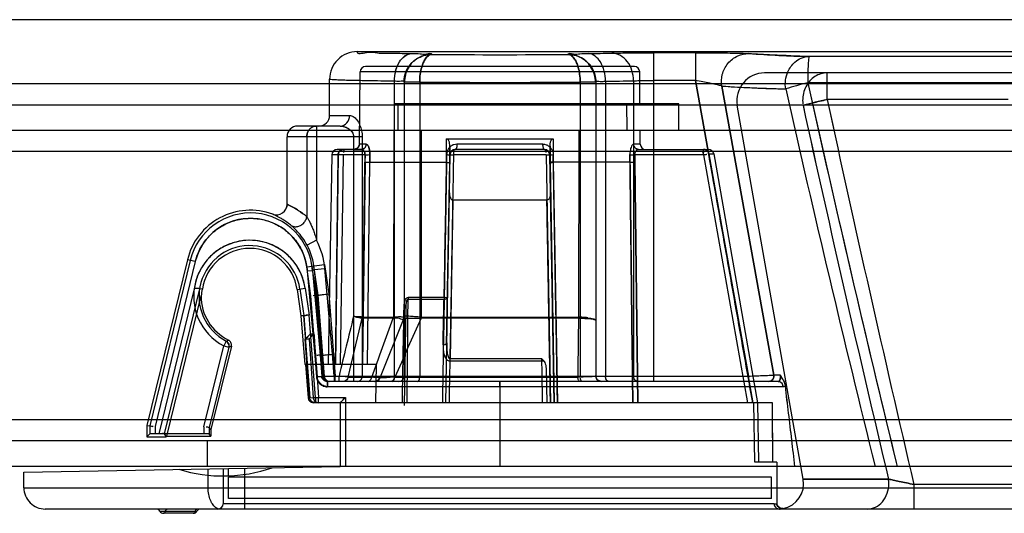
# Model space of a CAD drawing. Header units: millimetres. Extents: x 91 to 696, y 236 to 852.
# Tile 14 of 52: x 588 to 635, y 236 to 259. Entities that reach past the tile are written whole.
import ezdxf

# ---------------------------------------------------------------- set-up
doc = ezdxf.new("R2010")
doc.units = ezdxf.units.MM
doc.header["$LTSCALE"] = 70.538372
doc.layers.get('0').update_dxf_attribs({"linetype": 'CONTINUOUS'})

msp = doc.modelspace()

# ---------------------------------------------------------------- linework, layer by layer
at = {"color": 7, "linetype": 'Continuous'}
for p, q in [((687.415, 258.732), (98.915, 258.732)), ((604.215, 257.232), (640.321, 257.232)), ((607.715, 257.106), (607.715, 257.097)), ((614.115, 257.106), (614.115, 257.097)), ((620.094, 257.176), (618.136, 257.176)), ((618.136, 241.732), (618.136, 257.176)), ((620.094, 257.176), (620.094, 255.876)), ((635.594, 257.002), (625.432, 257.002)), ((604.322, 252.88), (604.352, 256.285)), ((617.478, 256.285), (604.352, 256.285)), ((617.228, 256.532), (604.602, 256.532)), ((617.491, 254.782), (617.478, 256.285)), ((638.975, 256.232), (623.343, 256.232)), ((626.284, 254.978), (626.284, 256.232)), ((128.426, 255.732), (657.903, 255.732)), ((602.915, 254.232), (602.915, 255.932)), ((605.958, 241.982), (605.958, 255.84)), ((606.415, 255.806), (606.415, 241.982)), ((607.146, 255.796), (606.415, 255.798)), ((607.146, 255.798), (607.146, 241.982)), ((615.415, 255.796), (614.683, 255.798)), ((614.683, 255.798), (614.683, 241.982)), ((615.415, 255.806), (615.415, 241.982)), ((615.871, 255.84), (615.871, 241.982)), ((617.194, 255.86), (617.194, 241.982)), ((620.094, 255.876), (618.136, 255.876)), ((622.592, 241.982), (620.094, 255.876)), ((620.094, 255.876), (622.592, 241.982)), ((635.643, 255.759), (625.369, 255.759)), ((623.778, 242.026), (621.339, 255.615)), ((621.339, 255.615), (623.778, 242.026)), ((606.107, 254.782), (605.958, 254.782)), ((619.315, 254.782), (606.113, 254.782)), ((606.115, 254.782), (606.115, 253.532)), ((616.865, 254.782), (616.877, 253.532)), ((619.315, 253.532), (619.315, 254.782)), ((634.788, 254.978), (626.284, 254.978)), ((132.365, 254.732), (653.965, 254.732)), ((625.149, 254.707), (622.063, 254.707)), ((625.16, 237.14), (622.063, 254.707)), ((602.915, 254.232), (603.856, 254.232)), ((132.365, 253.532), (653.965, 253.532)), ((603.415, 253.732), (601.415, 253.732)), ((602.298, 253.732), (602.298, 248.374)), ((605.925, 253.532), (605.92, 244.758)), ((607.216, 253.532), (607.216, 244.757)), ((614.613, 253.532), (614.61, 244.757)), ((617.507, 252.88), (617.502, 253.532)), ((604.445, 253.232), (600.915, 253.232)), ((600.915, 250.064), (600.915, 253.232)), ((601.844, 253.232), (601.844, 249.474)), ((604.041, 253.232), (604.041, 241.732)), ((604.445, 253.232), (604.445, 241.982)), ((608.408, 253.132), (613.422, 253.132)), ((608.408, 252.032), (608.408, 253.132)), ((613.422, 253.132), (613.422, 252.032)), ((653.965, 252.532), (573.965, 252.532)), ((604.401, 252.632), (603.268, 252.632)), ((604.072, 252.632), (604.401, 252.632)), ((604.639, 252.88), (604.322, 252.88)), ((608.563, 252.032), (608.563, 252.785)), ((608.563, 252.785), (608.563, 252.032)), ((613.011, 252.632), (608.818, 252.632)), ((612.935, 252.88), (608.895, 252.88)), ((613.267, 252.785), (613.267, 252.032)), ((613.267, 252.032), (613.267, 252.785)), ((613.267, 252.032), (613.267, 252.785)), ((617.507, 252.88), (617.19, 252.88)), ((617.418, 252.633), (617.294, 252.685)), ((617.428, 252.632), (620.706, 252.632)), ((603.018, 252.387), (602.846, 242.532)), ((603.321, 252.387), (603.018, 252.387)), ((603.321, 252.387), (603.193, 242.532)), ((603.432, 242.532), (603.561, 252.387)), ((604.579, 252.387), (603.561, 252.387)), ((604.465, 242.532), (604.575, 252.032)), ((604.579, 252.03), (604.465, 242.532)), ((604.579, 252.387), (604.575, 252.032)), ((604.579, 252.03), (604.579, 252.387)), ((604.696, 242.532), (604.806, 252.032)), ((604.81, 252.389), (604.809, 252.032)), ((604.81, 252.032), (604.81, 252.389)), ((604.81, 252.032), (608.408, 252.032)), ((608.568, 252.387), (608.365, 240.732)), ((608.413, 252.389), (608.407, 252.032)), ((608.412, 243.439), (608.562, 252.032)), ((608.568, 252.387), (608.562, 252.031)), ((608.568, 252.387), (608.75, 252.387)), ((613.08, 252.387), (608.75, 252.387)), ((613.082, 252.387), (613.239, 252.387)), ((613.082, 252.387), (613.286, 240.732)), ((613.267, 252.032), (613.261, 252.387)), ((613.465, 240.732), (613.261, 252.387)), ((613.267, 252.032), (613.465, 240.732)), ((613.422, 252.032), (613.416, 252.389)), ((617.02, 252.032), (613.421, 252.032)), ((613.421, 252.032), (613.618, 240.732)), ((617.02, 252.032), (617.019, 252.389)), ((617.019, 252.389), (617.02, 252.032)), ((620.479, 252.387), (617.25, 252.387)), ((617.253, 252.032), (617.25, 252.387)), ((617.25, 252.387), (617.252, 252.031)), ((617.385, 240.732), (617.252, 252.031)), ((617.253, 252.032), (617.385, 240.732)), ((620.479, 252.387), (622.536, 240.732)), ((620.72, 252.426), (620.953, 252.426)), ((620.721, 252.426), (622.784, 240.732)), ((620.953, 252.426), (623.015, 240.732)), ((608.71, 250.251), (608.58, 242.79)), ((613.118, 250.251), (608.711, 250.251)), ((602.298, 248.374), (601.856, 248.139)), ((596.239, 247.451), (594.337, 239.658)), ((596.366, 247.42), (594.468, 239.642)), ((596.609, 247.361), (596.239, 247.451)), ((596.609, 247.361), (594.718, 239.612)), ((601.843, 247.112), (602.672, 247.232)), ((602.041, 245.748), (601.843, 247.112)), ((602.114, 246.933), (601.865, 246.91)), ((602.29, 245.775), (602.091, 247.148)), ((602.114, 246.933), (602.47, 242.961)), ((602.377, 245.785), (602.177, 247.16)), ((602.196, 246.994), (602.694, 247.038)), ((602.196, 246.994), (602.557, 242.968)), ((602.672, 247.232), (602.874, 245.841)), ((603.055, 243.01), (602.694, 247.038)), ((601.865, 246.91), (602.221, 242.94)), ((596.554, 246.075), (594.889, 239.265)), ((596.808, 246.075), (595.146, 239.263)), ((596.941, 246.073), (596.809, 246.075)), ((596.93, 246.076), (596.935, 246.075)), ((601.391, 246.056), (601.768, 246.111)), ((601.391, 246.056), (601.572, 244.809)), ((601.521, 246.075), (601.703, 244.822)), ((601.768, 246.111), (601.951, 244.851)), ((595.274, 239.165), (596.882, 245.756)), ((602.181, 243.975), (602.041, 245.748)), ((602.29, 245.775), (602.137, 245.758)), ((602.377, 245.785), (602.29, 245.775)), ((602.587, 241.963), (602.29, 245.775)), ((602.675, 241.963), (602.377, 245.785)), ((602.874, 245.841), (603.175, 241.982)), ((608.289, 245.586), (606.603, 245.586)), ((606.618, 245.687), (608.299, 245.687)), ((606.493, 245.19), (606.412, 240.601)), ((601.703, 244.824), (601.572, 244.809)), ((601.572, 244.809), (601.703, 244.822)), ((601.572, 244.809), (601.75, 242.532)), ((602.004, 240.963), (601.703, 244.824)), ((601.703, 244.824), (601.788, 243.725)), ((602.253, 240.982), (601.951, 244.851)), ((603.78, 241.933), (604.443, 244.708)), ((605.905, 244.708), (604.443, 244.708)), ((605.27, 241.871), (606.41, 244.721)), ((606.398, 244.692), (606.415, 244.781)), ((606.415, 244.782), (606.415, 244.781)), ((607.216, 244.757), (607.215, 244.708)), ((614.604, 244.708), (607.215, 244.708)), ((607.217, 244.757), (614.609, 244.757)), ((601.95, 243.725), (601.747, 243.725)), ((601.747, 243.725), (601.962, 240.963)), ((601.95, 243.725), (602.148, 240.965)), ((602.02, 243.975), (602.181, 243.975)), ((597.017, 239.593), (597.946, 243.401)), ((598.189, 243.341), (597.267, 239.563)), ((598.303, 243.394), (597.344, 239.465)), ((598.062, 243.622), (597.946, 243.401)), ((597.946, 243.401), (598.189, 243.341)), ((598.062, 243.623), (598.169, 243.678)), ((598.301, 243.395), (598.191, 243.341)), ((602.214, 243.54), (602.333, 241.943)), ((602.221, 242.94), (602.299, 241.944)), ((602.557, 242.968), (602.47, 242.961)), ((602.47, 242.961), (602.548, 241.963)), ((602.557, 242.968), (602.636, 241.963)), ((603.136, 241.982), (603.055, 243.01)), ((608.571, 242.689), (608.578, 242.791)), ((612.89, 242.791), (608.578, 242.791)), ((605.121, 242.532), (601.75, 242.532)), ((601.781, 242.532), (601.903, 240.963)), ((605.085, 240.732), (605.121, 242.532)), ((612.888, 242.689), (608.572, 242.689)), ((602.299, 241.944), (602.548, 241.963)), ((602.587, 241.963), (602.333, 241.943)), ((602.333, 241.943), (602.397, 240.982)), ((602.548, 241.963), (602.675, 241.963)), ((603.136, 241.982), (602.636, 241.963)), ((602.675, 241.963), (603.175, 241.982)), ((603.136, 241.982), (622.592, 241.982)), ((603.136, 241.982), (603.136, 241.732)), ((603.175, 241.732), (603.175, 241.982)), ((603.359, 241.732), (603.359, 241.982)), ((603.78, 241.933), (603.359, 241.982)), ((603.78, 241.933), (604.894, 241.933)), ((605.186, 241.775), (605.278, 241.89)), ((605.977, 241.933), (614.571, 241.933)), ((613.088, 242.269), (613.115, 240.732)), ((622.592, 241.982), (622.592, 241.732)), ((624.089, 242.026), (623.778, 242.026)), ((623.782, 241.982), (623.778, 242.026)), ((623.778, 242.026), (623.782, 241.982)), ((624.089, 242.026), (624.089, 242.011)), ((624.09, 241.997), (624.09, 241.982)), ((602.797, 241.732), (602.676, 241.764)), ((602.837, 241.732), (602.715, 241.764)), ((623.989, 241.732), (602.797, 241.732)), ((602.797, 241.732), (602.797, 241.482)), ((624.207, 241.482), (602.797, 241.482)), ((602.837, 241.482), (602.837, 241.732)), ((605.187, 241.776), (605.045, 241.732)), ((610.914, 241.482), (610.914, 237.732)), ((610.915, 241.732), (610.915, 241.482)), ((610.915, 241.482), (610.915, 241.732)), ((623.987, 241.732), (623.99, 241.732)), ((601.903, 240.963), (602.004, 240.963)), ((602.004, 240.963), (602.253, 240.982)), ((602.397, 240.982), (602.148, 240.965)), ((602.253, 240.982), (603.665, 240.982)), ((602.253, 240.982), (602.253, 240.732)), ((602.397, 240.732), (602.397, 240.982)), ((603.665, 240.982), (603.665, 237.732)), ((623.717, 240.732), (602.152, 240.732)), ((603.415, 240.732), (603.415, 237.732)), ((622.887, 237.932), (622.831, 240.732)), ((623.015, 240.732), (623.064, 237.932)), ((623.726, 237.932), (623.717, 240.732)), ((685.965, 239.932), (100.365, 239.932)), ((594.337, 239.658), (594.468, 239.642)), ((594.337, 239.658), (594.337, 239.132)), ((594.468, 239.642), (594.468, 239.263)), ((594.718, 239.612), (594.718, 239.265)), ((597.017, 239.593), (597.017, 239.265)), ((597.344, 239.465), (597.267, 239.563)), ((597.267, 239.563), (597.267, 239.263)), ((597.267, 239.563), (597.267, 239.263)), ((594.468, 239.263), (594.337, 239.132)), ((594.337, 239.132), (595.235, 239.132)), ((597.017, 239.265), (594.718, 239.265)), ((595.146, 239.263), (595.235, 239.132)), ((595.235, 239.132), (595.274, 239.165)), ((595.274, 239.165), (597.344, 239.165)), ((597.344, 239.165), (597.267, 239.263)), ((597.344, 239.465), (597.344, 239.165)), ((685.965, 238.932), (100.365, 238.932)), ((597.165, 238.932), (597.165, 237.732)), ((685.965, 237.732), (100.365, 237.732)), ((588.558, 237.473), (603.415, 237.732)), ((623.915, 237.932), (622.887, 237.932)), ((623.915, 237.932), (623.915, 236.001)), ((588.558, 236.732), (588.558, 237.473)), ((597.213, 236.732), (597.213, 237.624)), ((597.915, 237.636), (597.915, 235.982)), ((598.157, 237.641), (598.157, 237.291)), ((623.665, 237.232), (598.165, 237.232)), ((598.165, 236.232), (598.165, 237.232)), ((598.915, 237.654), (598.915, 235.732)), ((623.665, 236.232), (623.665, 237.232)), ((629.164, 237.141), (625.16, 237.141)), ((625.16, 237.14), (629.164, 237.14)), ((639.853, 236.891), (630.355, 236.891)), ((630.355, 236.891), (630.355, 235.732)), ((588.558, 236.732), (657.166, 236.732)), ((623.794, 235.982), (597.915, 235.982)), ((623.665, 236.232), (598.165, 236.232)), ((656.166, 235.732), (589.559, 235.732)), ((594.942, 235.632), (596.688, 235.632)), ((596.515, 235.532), (595.115, 235.532)), ((624.042, 235.732), (624.112, 235.736)), ((624.214, 235.756), (624.073, 235.768))]:
    msp.add_line(p, q, dxfattribs=at)
for points in [[(606.734, 256.647), (606.561, 256.397), (606.452, 256.11), (606.415, 255.796)], [(615.415, 255.796), (615.377, 256.11), (615.268, 256.397), (615.096, 256.647)], [(606.415, 255.806), (606.488, 256.237), (606.7, 256.619)], [(606.706, 256.615), (606.491, 256.238), (606.415, 255.796)], [(606.415, 255.806), (606.48, 256.212), (606.667, 256.576)], [(615.415, 255.796), (615.338, 256.238), (615.124, 256.615)], [(615.129, 256.619), (615.341, 256.237), (615.415, 255.806)], [(615.162, 256.576), (615.35, 256.212), (615.415, 255.806)], [(603.561, 252.632), (603.453, 252.61), (603.374, 252.556)], [(603.561, 252.632), (603.506, 252.627), (603.452, 252.61)], [(604.322, 252.88), (604.248, 252.705), (604.072, 252.632)], [(604.525, 252.676), (604.47, 252.645), (604.402, 252.632)], [(608.568, 252.387), (608.649, 252.566), (608.818, 252.632)], [(608.818, 252.632), (608.722, 252.613), (608.626, 252.542), (608.573, 252.429)], [(613.011, 252.632), (613.18, 252.567), (613.261, 252.387)], [(613.261, 252.387), (613.197, 252.55), (613.011, 252.632)], [(620.614, 252.595), (620.546, 252.624), (620.48, 252.632)], [(620.48, 252.387), (620.477, 252.4), (620.475, 252.413), (620.473, 252.426)], [(600.915, 250.064), (600.898, 249.936), (600.85, 249.818)], [(600.915, 250.064), (600.9, 249.944), (600.859, 249.836)], [(602.196, 246.994), (602.17, 246.964), (602.141, 246.962), (602.114, 246.933)], [(608.299, 245.687), (608.297, 245.652), (608.294, 245.618), (608.29, 245.586)], [(606.493, 245.19), (606.498, 245.298), (606.512, 245.396)], [(604.127, 244.771), (604.099, 244.778), (604.07, 244.78), (604.041, 244.782)], [(604.445, 244.757), (604.445, 244.74), (604.445, 244.724), (604.443, 244.708)], [(605.92, 244.758), (605.917, 244.741), (605.91, 244.725), (605.905, 244.708)], [(605.92, 244.758), (605.923, 244.741), (605.926, 244.724), (605.927, 244.708)], [(606.415, 244.781), (606.41, 244.733), (606.397, 244.688)], [(614.604, 244.708), (614.605, 244.724), (614.608, 244.741), (614.61, 244.757)], [(615.33, 244.638), (615.365, 244.634), (615.39, 244.627), (615.406, 244.62), (615.414, 244.61)], [(615.414, 244.612), (615.407, 244.624), (615.392, 244.632), (615.369, 244.644), (615.336, 244.662)], [(612.888, 242.689), (612.89, 242.722), (612.89, 242.756), (612.89, 242.791)], [(612.996, 242.668), (612.963, 242.677), (612.926, 242.685), (612.888, 242.689)], [(615.665, 241.732), (615.487, 241.807), (615.415, 241.982)], [(624.09, 241.997), (624.09, 242.011), (624.089, 242.026)], [(623.986, 241.733), (623.985, 241.732), (623.989, 241.732)], [(624.073, 235.768), (623.958, 235.861), (623.915, 236.001)]]:
    msp.add_lwpolyline(points, dxfattribs=at)
for centre, radius, start, end in [((604.214, 255.933), 1.3, 89.9875, 180.0215), ((610.915, 715.922), 458.835, 269.60041, 270.39959), ((613.126, 400.044), 142.917, 270.77786, 271.22214), ((613.403, 384.151), 127.022, 270.75006, 271.24994), ((626.857, 315.336), 58.351, 265.81261, 268.60066), ((604.602, 256.282), 0.25, 89.9948, 179.5), ((617.228, 256.282), 0.25, 0.5, 90.0052), ((623.343, 254.932), 1.3, 89.9984, 190), ((610.915, 868.964), 613.177, 269.647853, 270.352147), ((613.555, 459.562), 203.735, 270.65147, 271.02358), ((613.886, 436.901), 181.072, 270.62818, 271.04687), ((628.314, 242.972), 13.122, 102.9687, 107.6559), ((628.312, 242.981), 13.113, 102.9671, 107.6574), ((1562.978, 464.777), 960.624, 192.56724, 193.671266), ((625.823, 319.759), 64.3, 266.00126, 268.67374), ((1488.469, 450.58), 885.886, 192.722904, 193.902185), ((630.683, 234.038), 21.397, 101.8618, 104.989), ((1679.878, 482.584), 1077.898, 192.190201, 193.175689), ((1679.877, 482.584), 1077.897, 192.190202, 193.175691), ((1584.996, 464.859), 982.584, 192.349681, 193.400403), ((1584.994, 464.859), 982.582, 192.34968, 193.400409), ((602.415, 254.232), 0.5, 270.0003, 360), ((601.415, 253.232), 0.5, 89.9981, 180), ((603.268, 252.382), 0.25, 90.0112, 179), ((608.818, 252.382), 0.25, 90, 178.999), ((613.011, 252.382), 0.25, 1.0011, 90), ((617.757, 252.882), 0.25, 180.5, 269.9936), ((620.707, 252.382), 0.25, 10, 90.042), ((603.412, 204.747), 47.64, 89.9448, 90.1085), ((603.442, 174.826), 77.56, 89.91196, 90.05226), ((612.962, 279.132), 26.747, 270.6409, 270.9733), ((617.187, 257.959), 5.573, 268.2692, 270.649), ((617.128, 254.512), 2.482, 267.5705, 270.6645), ((599.202, 246.728), 3.05, 70.0197, 166.2847), ((600.415, 250.064), 0.5, 250.0223, 0.0036), ((599.202, 246.728), 2.919, 4.0246, 166.2847), ((599.202, 246.728), 2.669, 8.2624, 166.2882), ((599.165, 245.732), 2.631, 8.2616, 242.4094), ((599.202, 246.728), 3.506, 5.0593, 27.9953), ((599.165, 245.732), 2.381, 8.2659, 242.4095), ((599.165, 245.732), 2.25, 8.2659, 171.285), ((599.202, 246.728), 3.006, 5.0681, 27.9966), ((601.659, 245.127), 4.819, 168.6591, 172.5035), ((599.165, 245.732), 2.283, 179.4099, 244.1924), ((-523.679, 254.695), 1130.318, 359.292235, 359.53826), ((999.726, 146.991), 407.591, 166.11794, 166.52297), ((-155.334, 520.519), 809.664, 339.874655, 340.08364), ((605.919, 244.888), 0.181, 265.5994, 272.5306), ((1154.301, -1.028), 599.741, 155.811641, 156.101909), ((606.165, 244.781), 0.25, 338.1986, 360), ((615.386, 244.701), 0.346, 176.9236, 183.0764), ((597.946, 243.401), 0.25, 346.2847, 62.4095), ((605.045, 241.982), 0.25, 270, 338.1986), ((606.165, 241.982), 0.25, 269.9956, 360), ((615.665, 241.982), 0.25, 180, 270.0044), ((602.397, 240.982), 0.25, 184.1006, 270), ((597.911, 244.287), 7, 252.7833, 289.2162), ((623.978, 236.932), 1.2, 281.3317, 9.9994), ((627.746, 236.932), 1.433, 359.996, 8.3552), ((589.558, 236.732), 1, 180, 270.0185), ((597.665, 235.982), 0.25, 270.0254, 360), ((594.768, 235.532), 0.2, 30.0001, 90), ((595.115, 235.732), 0.2, 209.9966, 270), ((596.515, 235.732), 0.2, 270, 329.994), ((596.861, 235.532), 0.2, 90, 149.991)]:
    msp.add_arc(centre, radius, start, end, dxfattribs=at)
for centre, major_axis, ratio, start_param, end_param in [((602.152, 240.982), (0.25, 0), 0.999962, -3.063729, -1.570796), ((602.152, 240.982), (-0.25, 0), 0.999962, 0.077864, 1.570796), ((610.915, 240.732), (-2.258, 744.77), 0.01719, -1.574608, -1.570848), ((594.718, 239.263), (0.25, 0), 0.008727, 1.570796, 3.132866), ((597.017, 239.263), (0.25, 0), 0.008727, 0.006854, 1.570796)]:
    msp.add_ellipse(centre, major_axis=major_axis, ratio=ratio, start_param=start_param, end_param=end_param, dxfattribs=at)
for points, knots in [([(604.215, 257.232), (604.188, 257.092), (604.771, 257.252), (605.192, 257.143), (605.954, 257.163), (606.47, 257.144), (606.764, 257.14)], [0, 0, 0, 0, 0.168041, 0.375119, 0.654706, 1, 1, 1, 1]), ([(605.958, 255.84), (605.96, 256.001), (606.006, 256.32), (606.184, 256.829), (606.535, 257.135), (606.764, 257.14)], [0, 0, 0, 0, 0.294338, 0.581292, 1, 1, 1, 1]), ([(605.958, 255.84), (605.959, 255.937), (605.973, 256.116), (606.039, 256.427), (606.17, 256.745), (606.377, 256.994), (606.585, 257.114), (606.702, 257.139), (606.764, 257.14)], [0, 0, 0, 0, 0.173911, 0.322162, 0.572847, 0.787423, 0.890362, 1, 1, 1, 1]), ([(607.715, 257.097), (607.457, 257.103), (607.034, 256.966), (606.546, 256.477), (606.409, 256.054), (606.415, 255.796)], [0, 0, 0, 0, 0.367445, 0.632356, 1, 1, 1, 1]), ([(606.415, 255.796), (606.409, 256.054), (606.546, 256.477), (607.034, 256.966), (607.457, 257.103), (607.715, 257.097)], [0, 0, 0, 0, 0.367644, 0.632555, 1, 1, 1, 1]), ([(606.415, 255.806), (606.415, 256.138), (606.692, 256.829), (607.383, 257.106), (607.715, 257.106)], [0, 0, 0, 0, 0.499973, 1, 1, 1, 1]), ([(606.764, 257.14), (606.897, 257.138), (607.15, 257.151), (607.402, 257.087), (607.715, 257.19), (607.715, 257.106)], [0, 0, 0, 0, 0.421319, 0.736039, 1, 1, 1, 1]), ([(607.146, 255.798), (607.147, 255.922), (607.162, 256.16), (607.225, 256.465), (607.309, 256.703), (607.404, 256.889), (607.532, 257.044), (607.653, 257.093), (607.715, 257.097)], [0, 0, 0, 0, 0.246031, 0.47075, 0.615932, 0.743241, 0.885907, 1, 1, 1, 1]), ([(607.715, 257.097), (607.653, 257.093), (607.532, 257.044), (607.404, 256.889), (607.309, 256.703), (607.225, 256.465), (607.162, 256.16), (607.147, 255.922), (607.146, 255.798)], [0, 0, 0, 0, 0.114094, 0.25676, 0.384069, 0.529251, 0.753969, 1, 1, 1, 1]), ([(614.115, 257.106), (614.115, 257.19), (614.427, 257.087), (614.679, 257.151), (614.932, 257.138), (615.066, 257.14)], [0, 0, 0, 0, 0.263964, 0.578684, 1, 1, 1, 1]), ([(614.115, 257.106), (614.446, 257.106), (615.137, 256.829), (615.415, 256.138), (615.415, 255.806)], [0, 0, 0, 0, 0.500027, 1, 1, 1, 1]), ([(615.415, 255.796), (615.42, 256.054), (615.283, 256.477), (614.795, 256.966), (614.372, 257.103), (614.115, 257.097)], [0, 0, 0, 0, 0.367644, 0.632555, 1, 1, 1, 1]), ([(614.115, 257.097), (614.372, 257.103), (614.795, 256.966), (615.283, 256.477), (615.42, 256.054), (615.415, 255.796)], [0, 0, 0, 0, 0.367445, 0.632356, 1, 1, 1, 1]), ([(614.115, 257.097), (614.177, 257.093), (614.297, 257.044), (614.425, 256.889), (614.521, 256.703), (614.605, 256.465), (614.667, 256.16), (614.682, 255.922), (614.683, 255.798)], [0, 0, 0, 0, 0.114094, 0.25676, 0.384069, 0.529251, 0.753969, 1, 1, 1, 1]), ([(614.683, 255.798), (614.682, 255.922), (614.667, 256.16), (614.605, 256.465), (614.521, 256.703), (614.425, 256.889), (614.297, 257.044), (614.177, 257.093), (614.115, 257.097)], [0, 0, 0, 0, 0.246031, 0.47075, 0.615932, 0.743241, 0.885907, 1, 1, 1, 1]), ([(615.871, 255.84), (615.87, 256.001), (615.823, 256.32), (615.645, 256.829), (615.294, 257.135), (615.066, 257.14)], [0, 0, 0, 0, 0.294338, 0.581293, 1, 1, 1, 1]), ([(616.174, 257.16), (616.306, 257.162), (616.597, 257.167), (617.064, 257.172), (617.586, 257.175), (617.949, 257.176), (618.136, 257.176)], [0, 0, 0, 0, 0.202577, 0.444445, 0.714092, 1, 1, 1, 1]), ([(617.194, 255.86), (617.193, 256.021), (617.134, 256.347), (616.881, 256.892), (616.445, 257.156), (616.174, 257.16)], [0, 0, 0, 0, 0.270998, 0.544682, 1, 1, 1, 1]), ([(620.094, 257.176), (620.296, 257.176), (620.678, 257.175), (621.222, 257.172), (621.695, 257.167), (622.087, 257.16), (622.377, 257.152), (622.536, 257.146), (622.596, 257.141)], [0, 0, 0, 0, 0.241849, 0.458671, 0.651364, 0.809563, 0.927619, 1, 1, 1, 1]), ([(621.339, 255.615), (621.309, 255.791), (621.322, 256.176), (621.584, 256.702), (622.048, 257.059), (622.421, 257.14), (622.596, 257.141)], [0, 0, 0, 0, 0.239514, 0.503034, 0.76453, 1, 1, 1, 1]), ([(621.339, 255.615), (621.309, 255.791), (621.322, 256.176), (621.584, 256.702), (622.048, 257.059), (622.421, 257.14), (622.596, 257.141)], [0, 0, 0, 0, 0.239513, 0.503031, 0.764528, 1, 1, 1, 1]), ([(625.432, 257.002), (624.859, 257.021), (623.914, 257.056), (622.968, 257.107), (622.596, 257.141)], [0, 0, 0, 0, 0.605554, 1, 1, 1, 1]), ([(624.334, 255.476), (624.289, 255.741), (624.357, 256.227), (624.769, 256.816), (625.17, 256.996), (625.432, 257.002)], [0, 0, 0, 0, 0.388927, 0.657717, 1, 1, 1, 1]), ([(625.432, 257.002), (625.424, 256.984), (625.404, 256.916), (625.396, 256.724), (625.379, 256.448), (625.372, 256.103), (625.371, 255.878), (625.37, 255.759)], [0, 0, 0, 0, 0.047288, 0.169634, 0.459209, 0.713954, 1, 1, 1, 1]), ([(626.284, 256.232), (626.184, 256.232), (625.98, 256.202), (625.697, 256.069), (625.456, 255.858), (625.272, 255.586), (625.157, 255.27), (625.131, 255.045), (625.131, 254.932)], [0, 0, 0, 0, 0.156921, 0.316553, 0.480775, 0.650143, 0.823845, 1, 1, 1, 1]), ([(605.958, 255.84), (605.532, 255.845), (604.784, 255.855), (603.922, 255.875), (603.401, 255.89), (603.152, 255.906), (602.998, 255.91), (602.932, 255.927), (602.915, 255.932)], [0, 0, 0, 0, 0.419708, 0.736207, 0.850021, 0.932415, 0.982592, 1, 1, 1, 1]), ([(606.415, 255.806), (606.415, 255.877), (606.152, 255.801), (606.04, 255.838), (605.958, 255.84)], [0, 0, 0, 0, 0.467142, 1, 1, 1, 1]), ([(615.415, 255.806), (615.415, 255.877), (615.677, 255.801), (615.79, 255.838), (615.871, 255.84)], [0, 0, 0, 0, 0.467142, 1, 1, 1, 1]), ([(617.194, 255.86), (617.281, 255.864), (617.477, 255.87), (617.791, 255.875), (618.019, 255.876), (618.136, 255.876)], [0, 0, 0, 0, 0.276238, 0.62578, 1, 1, 1, 1]), ([(621.339, 255.615), (621.304, 255.628), (621.202, 255.653), (621.011, 255.696), (620.75, 255.751), (620.436, 255.812), (620.211, 255.853), (620.094, 255.876)], [0, 0, 0, 0, 0.088494, 0.246596, 0.461569, 0.718609, 1, 1, 1, 1]), ([(625.369, 255.759), (626.034, 252.792), (627.382, 246.863), (628.808, 240.86), (629.55, 237.819), (629.571, 237.732)], [0, 0, 0, 0, 0.492752, 0.985501, 1, 1, 1, 1]), ([(621.339, 255.615), (621.731, 255.581), (622.73, 255.53), (623.729, 255.494), (624.334, 255.476)], [0, 0, 0, 0, 0.393962, 1, 1, 1, 1]), ([(625.149, 254.707), (625.218, 254.726), (625.373, 254.768), (625.632, 254.831), (625.941, 254.902), (626.164, 254.952), (626.284, 254.978)], [0, 0, 0, 0, 0.184452, 0.414003, 0.683995, 1, 1, 1, 1]), ([(603.415, 253.732), (603.53, 253.732), (603.775, 253.854), (603.856, 254.107), (603.856, 254.232)], [0, 0, 0, 0, 0.477946, 1, 1, 1, 1]), ([(603.856, 254.232), (603.915, 254.232), (604.048, 254.185), (604.21, 254.023), (604.34, 253.79), (604.424, 253.518), (604.446, 253.326), (604.445, 253.232)], [0, 0, 0, 0, 0.141425, 0.32127, 0.538908, 0.776366, 1, 1, 1, 1]), ([(601.844, 253.232), (601.844, 253.284), (601.859, 253.387), (601.923, 253.528), (602.024, 253.642), (602.153, 253.715), (602.25, 253.732), (602.298, 253.732)], [0, 0, 0, 0, 0.206929, 0.41245, 0.61344, 0.808837, 1, 1, 1, 1]), ([(602.298, 253.732), (602.25, 253.732), (602.154, 253.715), (602.025, 253.642), (601.924, 253.529), (601.859, 253.388), (601.844, 253.284), (601.844, 253.232)], [0, 0, 0, 0, 0.190695, 0.385137, 0.585371, 0.791117, 1, 1, 1, 1]), ([(603.415, 253.732), (603.461, 253.732), (603.554, 253.721), (603.685, 253.678), (603.801, 253.616), (603.9, 253.537), (604.001, 253.419), (604.041, 253.305), (604.041, 253.232)], [0, 0, 0, 0, 0.159738, 0.319323, 0.469012, 0.610197, 0.751482, 1, 1, 1, 1]), ([(603.415, 253.732), (603.474, 253.732), (603.583, 253.716), (603.732, 253.657), (603.856, 253.579), (603.958, 253.476), (604.025, 253.36), (604.042, 253.272), (604.041, 253.232)], [0, 0, 0, 0, 0.204217, 0.371054, 0.547755, 0.701654, 0.862783, 1, 1, 1, 1]), ([(608.563, 252.785), (608.563, 252.827), (608.557, 252.916), (608.526, 253.041), (608.454, 253.132), (608.408, 253.132)], [0, 0, 0, 0, 0.315269, 0.653967, 1, 1, 1, 1]), ([(613.267, 252.785), (613.267, 252.832), (613.274, 252.928), (613.308, 253.056), (613.383, 253.132), (613.422, 253.132)], [0, 0, 0, 0, 0.345855, 0.707246, 1, 1, 1, 1]), ([(603.561, 252.632), (603.501, 252.632), (603.37, 252.583), (603.321, 252.451), (603.321, 252.387)], [0, 0, 0, 0, 0.484391, 1, 1, 1, 1]), ([(604.401, 252.632), (604.462, 252.632), (604.59, 252.688), (604.639, 252.817), (604.639, 252.88)], [0, 0, 0, 0, 0.491328, 1, 1, 1, 1]), ([(604.401, 252.632), (604.462, 252.632), (604.59, 252.688), (604.639, 252.817), (604.639, 252.88)], [0, 0, 0, 0, 0.491328, 1, 1, 1, 1]), ([(604.579, 252.387), (604.578, 252.445), (604.55, 252.553), (604.451, 252.632), (604.401, 252.632)], [0, 0, 0, 0, 0.539013, 1, 1, 1, 1]), ([(604.401, 252.632), (604.451, 252.632), (604.551, 252.554), (604.579, 252.445), (604.579, 252.387)], [0, 0, 0, 0, 0.460522, 1, 1, 1, 1]), ([(604.639, 252.88), (604.684, 252.879), (604.741, 252.788), (604.78, 252.671), (604.805, 252.535), (604.81, 252.439), (604.811, 252.389)], [0, 0, 0, 0, 0.249312, 0.464262, 0.724334, 1, 1, 1, 1]), ([(604.811, 252.389), (604.81, 252.438), (604.805, 252.534), (604.78, 252.67), (604.741, 252.788), (604.684, 252.879), (604.639, 252.88)], [0, 0, 0, 0, 0.273982, 0.533451, 0.748894, 1, 1, 1, 1]), ([(608.895, 252.88), (608.845, 252.88), (608.745, 252.863), (608.608, 252.793), (608.5, 252.68), (608.432, 252.541), (608.414, 252.439), (608.413, 252.389)], [0, 0, 0, 0, 0.196245, 0.396057, 0.597117, 0.800989, 1, 1, 1, 1]), ([(608.895, 252.88), (608.895, 252.821), (608.89, 252.746), (608.848, 252.632), (608.818, 252.632)], [0, 0, 0, 0, 0.66191, 1, 1, 1, 1]), ([(613.011, 252.632), (612.998, 252.636), (612.973, 252.655), (612.954, 252.712), (612.938, 252.788), (612.935, 252.847), (612.935, 252.88)], [0, 0, 0, 0, 0.132521, 0.345859, 0.639529, 1, 1, 1, 1]), ([(612.935, 252.88), (612.983, 252.88), (613.083, 252.864), (613.219, 252.794), (613.328, 252.682), (613.398, 252.542), (613.415, 252.439), (613.416, 252.389)], [0, 0, 0, 0, 0.191901, 0.391589, 0.594298, 0.801592, 1, 1, 1, 1]), ([(617.19, 252.88), (617.145, 252.879), (617.088, 252.788), (617.05, 252.671), (617.024, 252.535), (617.019, 252.439), (617.019, 252.389)], [0, 0, 0, 0, 0.248964, 0.464254, 0.724677, 1, 1, 1, 1]), ([(617.428, 252.632), (617.356, 252.641), (617.242, 252.69), (617.196, 252.805), (617.19, 252.88)], [0, 0, 0, 0, 0.491328, 1, 1, 1, 1]), ([(617.19, 252.88), (617.191, 252.817), (617.239, 252.688), (617.367, 252.632), (617.428, 252.632)], [0, 0, 0, 0, 0.508674, 1, 1, 1, 1]), ([(617.25, 252.387), (617.252, 252.445), (617.277, 252.554), (617.378, 252.632), (617.428, 252.632)], [0, 0, 0, 0, 0.538035, 1, 1, 1, 1]), ([(617.25, 252.387), (617.251, 252.445), (617.278, 252.554), (617.379, 252.632), (617.428, 252.632)], [0, 0, 0, 0, 0.5399, 1, 1, 1, 1]), ([(620.72, 252.426), (620.71, 252.482), (620.653, 252.592), (620.535, 252.632), (620.479, 252.632)], [0, 0, 0, 0, 0.505677, 1, 1, 1, 1]), ([(620.479, 252.632), (620.534, 252.632), (620.651, 252.592), (620.711, 252.483), (620.72, 252.426)], [0, 0, 0, 0, 0.486286, 1, 1, 1, 1]), ([(603.193, 242.532), (603.207, 243.627), (603.235, 245.816), (603.279, 249.1), (603.306, 251.291), (603.321, 252.387)], [0, 0, 0, 0, 0.333093, 0.666429, 1, 1, 1, 1]), ([(604.579, 252.387), (604.603, 252.387), (604.68, 252.387), (604.757, 252.387), (604.811, 252.389)], [0, 0, 0, 0, 0.304128, 1, 1, 1, 1]), ([(604.579, 252.387), (604.603, 252.387), (604.68, 252.387), (604.757, 252.387), (604.811, 252.389)], [0, 0, 0, 0, 0.304128, 1, 1, 1, 1]), ([(608.406, 252.032), (608.385, 250.776), (608.344, 248.264), (608.276, 244.498), (608.234, 241.987), (608.214, 240.732)], [0, 0, 0, 0, 0.33354, 0.666874, 1, 1, 1, 1]), ([(608.299, 245.687), (608.31, 246.392), (608.334, 247.802), (608.372, 249.917), (608.395, 251.327), (608.407, 252.032)], [0, 0, 0, 0, 0.33321, 0.666549, 1, 1, 1, 1]), ([(608.413, 252.389), (608.433, 252.389), (608.469, 252.389), (608.521, 252.384), (608.543, 252.392), (608.569, 252.383), (608.568, 252.387)], [0, 0, 0, 0, 0.389928, 0.707772, 0.921729, 1, 1, 1, 1]), ([(608.541, 240.732), (608.564, 242.026), (608.613, 244.615), (608.678, 248.5), (608.727, 251.091), (608.75, 252.387)], [0, 0, 0, 0, 0.333053, 0.666385, 1, 1, 1, 1]), ([(613.616, 240.732), (613.595, 241.987), (613.553, 244.498), (613.486, 248.264), (613.443, 250.776), (613.423, 252.032)], [0, 0, 0, 0, 0.333123, 0.666457, 1, 1, 1, 1]), ([(617.019, 252.389), (617.032, 252.388), (617.109, 252.387), (617.186, 252.387), (617.25, 252.387)], [0, 0, 0, 0, 0.164077, 1, 1, 1, 1]), ([(617.022, 252.032), (617.037, 250.776), (617.067, 248.264), (617.11, 244.498), (617.14, 241.987), (617.155, 240.732)], [0, 0, 0, 0, 0.333542, 0.666872, 1, 1, 1, 1]), ([(617.155, 240.732), (617.14, 241.987), (617.111, 244.497), (617.068, 248.264), (617.038, 250.776), (617.023, 252.032)], [0, 0, 0, 0, 0.333125, 0.666456, 1, 1, 1, 1]), ([(622.785, 240.732), (622.555, 242.031), (622.096, 244.63), (621.409, 248.528), (620.95, 251.126), (620.72, 252.426)], [0, 0, 0, 0, 0.333294, 0.666625, 1, 1, 1, 1]), ([(608.538, 250.646), (608.537, 250.594), (608.542, 250.501), (608.574, 250.358), (608.65, 250.252), (608.71, 250.251)], [0, 0, 0, 0, 0.339683, 0.601881, 1, 1, 1, 1]), ([(613.292, 250.646), (613.292, 250.6), (613.287, 250.501), (613.262, 250.355), (613.173, 250.251), (613.118, 250.251)], [0, 0, 0, 0, 0.297774, 0.6379, 1, 1, 1, 1]), ([(613.288, 240.732), (613.269, 241.789), (613.23, 243.904), (613.176, 247.077), (613.137, 249.193), (613.118, 250.251)], [0, 0, 0, 0, 0.333106, 0.666439, 1, 1, 1, 1]), ([(601.844, 249.474), (601.718, 249.581), (601.535, 249.718), (601.297, 249.863), (601.119, 249.96), (600.994, 250.023), (600.915, 250.064)], [0, 0, 0, 0, 0.449544, 0.619549, 0.756796, 1, 1, 1, 1]), ([(600.915, 250.064), (600.994, 250.023), (601.119, 249.96), (601.297, 249.863), (601.535, 249.718), (601.718, 249.581), (601.844, 249.474)], [0, 0, 0, 0, 0.243204, 0.380452, 0.550458, 1, 1, 1, 1]), ([(596.609, 247.361), (596.668, 247.591), (596.837, 248.034), (597.258, 248.599), (597.798, 249.032), (598.424, 249.311), (599.094, 249.423), (599.771, 249.365), (600.412, 249.139), (600.979, 248.758), (601.436, 248.241), (601.754, 247.614), (601.845, 247.149), (601.865, 246.912)], [0, 0, 0, 0, 0.094459, 0.186379, 0.277149, 0.36674, 0.455966, 0.544938, 0.634098, 0.723491, 0.813894, 0.905552, 1, 1, 1, 1]), ([(601.079, 249.083), (600.966, 249.176), (600.801, 249.294), (600.587, 249.419), (600.427, 249.502), (600.315, 249.557), (600.244, 249.594)], [0, 0, 0, 0, 0.447859, 0.617973, 0.755604, 1, 1, 1, 1]), ([(601.079, 249.083), (601.12, 249.051), (601.218, 249.003), (601.384, 248.995), (601.549, 249.049), (601.692, 249.155), (601.798, 249.301), (601.836, 249.416), (601.844, 249.474)], [0, 0, 0, 0, 0.152506, 0.310868, 0.477812, 0.651601, 0.827488, 1, 1, 1, 1]), ([(601.844, 249.474), (601.866, 249.437), (601.916, 249.353), (601.992, 249.207), (602.075, 249.03), (602.157, 248.83), (602.232, 248.609), (602.277, 248.455), (602.298, 248.374)], [0, 0, 0, 0, 0.106302, 0.247064, 0.413918, 0.595823, 0.790543, 1, 1, 1, 1]), ([(601.856, 248.139), (601.792, 248.26), (601.657, 248.478), (601.436, 248.75), (601.242, 248.944), (601.126, 249.044), (601.079, 249.083)], [0, 0, 0, 0, 0.332724, 0.624263, 0.853121, 1, 1, 1, 1]), ([(601.768, 246.111), (601.735, 246.326), (601.622, 246.746), (601.303, 247.308), (600.868, 247.771), (600.341, 248.113), (599.752, 248.322), (599.134, 248.387), (598.518, 248.307), (597.936, 248.086), (597.419, 247.734), (596.998, 247.266), (596.691, 246.705), (596.585, 246.288), (596.554, 246.075)], [0, 0, 0, 0, 0.086892, 0.171361, 0.255118, 0.337636, 0.419842, 0.50165, 0.583366, 0.665307, 0.747336, 0.830394, 0.914063, 1, 1, 1, 1]), ([(596.808, 246.075), (596.809, 246.115), (596.683, 246.082), (596.55, 246.122), (596.554, 246.075)], [0, 0, 0, 0, 0.46073, 1, 1, 1, 1]), ([(602.377, 245.785), (602.445, 245.793), (602.559, 245.811), (602.725, 245.825), (602.823, 245.835), (602.874, 245.841)], [0, 0, 0, 0, 0.411943, 0.690312, 1, 1, 1, 1]), ([(606.41, 245.19), (606.411, 245.243), (606.416, 245.34), (606.439, 245.474), (606.478, 245.604), (606.561, 245.687), (606.618, 245.687)], [0, 0, 0, 0, 0.275879, 0.508702, 0.704338, 1, 1, 1, 1]), ([(606.603, 245.586), (606.561, 245.6), (606.504, 245.458), (606.5, 245.339), (606.493, 245.236), (606.493, 245.19)], [0, 0, 0, 0, 0.308298, 0.674844, 1, 1, 1, 1]), ([(608.242, 243.45), (608.247, 243.692), (608.258, 244.171), (608.274, 244.883), (608.284, 245.353), (608.289, 245.586)], [0, 0, 0, 0, 0.339812, 0.673148, 1, 1, 1, 1]), ([(608.289, 245.586), (608.329, 245.592), (608.39, 245.609), (608.451, 245.661), (608.451, 245.687)], [0, 0, 0, 0, 0.607275, 1, 1, 1, 1]), ([(606.333, 240.732), (606.342, 241.228), (606.358, 242.218), (606.385, 243.704), (606.402, 244.695), (606.41, 245.19)], [0, 0, 0, 0, 0.333294, 0.666628, 1, 1, 1, 1]), ([(606.41, 245.19), (606.43, 245.19), (606.459, 245.186), (606.481, 245.192), (606.492, 245.188), (606.493, 245.19)], [0, 0, 0, 0, 0.728308, 0.92927, 1, 1, 1, 1]), ([(604.127, 244.771), (604.166, 244.762), (604.271, 244.738), (604.377, 244.72), (604.443, 244.708)], [0, 0, 0, 0, 0.381001, 1, 1, 1, 1]), ([(604.445, 244.757), (604.38, 244.761), (604.274, 244.77), (604.167, 244.771), (604.127, 244.771)], [0, 0, 0, 0, 0.617248, 1, 1, 1, 1]), ([(604.445, 244.757), (604.595, 244.757), (604.908, 244.757), (605.4, 244.757), (605.742, 244.758), (605.92, 244.758)], [0, 0, 0, 0, 0.304437, 0.637176, 1, 1, 1, 1]), ([(605.92, 244.758), (605.991, 244.764), (606.123, 244.764), (606.258, 244.792), (606.409, 244.738), (606.415, 244.78)], [0, 0, 0, 0, 0.431865, 0.743014, 1, 1, 1, 1]), ([(605.927, 244.708), (606.01, 244.707), (606.134, 244.748), (606.38, 244.615), (606.397, 244.687)], [0, 0, 0, 0, 0.52981, 1, 1, 1, 1]), ([(606.397, 244.689), (606.403, 244.704), (606.412, 244.734), (606.415, 244.766), (606.415, 244.782)], [0, 0, 0, 0, 0.499958, 1, 1, 1, 1]), ([(606.397, 244.689), (606.403, 244.694), (606.423, 244.704), (606.504, 244.708), (606.66, 244.71), (606.911, 244.702), (607.107, 244.701), (607.215, 244.708)], [0, 0, 0, 0, 0.026548, 0.083162, 0.287985, 0.60266, 1, 1, 1, 1]), ([(607.216, 244.757), (607.111, 244.756), (606.919, 244.77), (606.673, 244.792), (606.52, 244.798), (606.44, 244.798), (606.421, 244.787), (606.415, 244.782)], [0, 0, 0, 0, 0.396493, 0.711999, 0.91693, 0.973245, 1, 1, 1, 1]), ([(614.604, 244.708), (614.599, 244.404), (614.59, 243.791), (614.581, 242.866), (614.574, 242.246), (614.571, 241.933)], [0, 0, 0, 0, 0.328889, 0.662229, 1, 1, 1, 1]), ([(614.604, 244.708), (614.657, 244.706), (614.759, 244.702), (614.904, 244.694), (614.997, 244.687), (615.041, 244.683)], [0, 0, 0, 0, 0.360093, 0.69916, 1, 1, 1, 1]), ([(615.041, 244.72), (614.998, 244.726), (614.906, 244.736), (614.762, 244.748), (614.662, 244.754), (614.61, 244.757)], [0, 0, 0, 0, 0.302159, 0.639531, 1, 1, 1, 1]), ([(615.041, 244.72), (615.134, 244.707), (615.26, 244.692), (615.375, 244.644), (615.415, 244.617), (615.415, 244.604)], [0, 0, 0, 0, 0.704701, 0.903187, 1, 1, 1, 1]), ([(615.415, 244.604), (615.415, 244.616), (615.375, 244.639), (615.303, 244.642), (615.185, 244.666), (615.094, 244.677), (615.041, 244.683)], [0, 0, 0, 0, 0.0919, 0.282535, 0.588018, 1, 1, 1, 1]), ([(602.02, 243.975), (601.989, 243.941), (601.911, 243.858), (601.834, 243.774), (601.788, 243.725)], [0, 0, 0, 0, 0.403231, 1, 1, 1, 1]), ([(601.95, 243.725), (601.982, 243.755), (602.06, 243.837), (602.134, 243.924), (602.181, 243.975)], [0, 0, 0, 0, 0.390834, 1, 1, 1, 1]), ([(602.181, 243.975), (602.185, 243.926), (602.192, 243.83), (602.203, 243.685), (602.21, 243.588), (602.214, 243.54)], [0, 0, 0, 0, 0.333323, 0.666677, 1, 1, 1, 1]), ([(598.303, 243.394), (598.316, 243.448), (598.3, 243.566), (598.219, 243.652), (598.171, 243.677)], [0, 0, 0, 0, 0.503645, 1, 1, 1, 1]), ([(608.242, 243.45), (608.241, 243.396), (608.242, 243.295), (608.256, 243.153), (608.286, 243.001), (608.343, 242.817), (608.483, 242.689), (608.572, 242.689)], [0, 0, 0, 0, 0.181993, 0.340456, 0.478589, 0.702492, 1, 1, 1, 1]), ([(608.414, 243.551), (608.411, 243.4), (608.422, 243.17), (608.461, 242.927), (608.53, 242.79), (608.578, 242.791)], [0, 0, 0, 0, 0.564694, 0.820394, 1, 1, 1, 1]), ([(602.557, 242.968), (602.626, 242.959), (602.741, 242.989), (602.907, 242.997), (603.004, 243.006), (603.055, 243.01)], [0, 0, 0, 0, 0.413753, 0.691757, 1, 1, 1, 1]), ([(612.917, 240.732), (612.914, 240.95), (612.909, 241.385), (612.896, 242.037), (612.89, 242.472), (612.888, 242.689)], [0, 0, 0, 0, 0.333214, 0.666631, 1, 1, 1, 1]), ([(612.996, 242.668), (613.018, 242.634), (613.051, 242.552), (613.081, 242.417), (613.087, 242.32), (613.088, 242.269)], [0, 0, 0, 0, 0.294886, 0.628438, 1, 1, 1, 1]), ([(602.299, 241.944), (602.304, 241.881), (602.338, 241.758), (602.452, 241.604), (602.613, 241.506), (602.737, 241.482), (602.797, 241.482)], [0, 0, 0, 0, 0.252848, 0.505047, 0.754776, 1, 1, 1, 1]), ([(602.837, 241.482), (602.776, 241.483), (602.652, 241.505), (602.49, 241.605), (602.376, 241.759), (602.34, 241.882), (602.333, 241.944)], [0, 0, 0, 0, 0.245409, 0.494976, 0.749769, 1, 1, 1, 1]), ([(602.797, 241.732), (602.737, 241.732), (602.615, 241.785), (602.553, 241.903), (602.548, 241.963)], [0, 0, 0, 0, 0.500015, 1, 1, 1, 1]), ([(602.587, 241.963), (602.592, 241.903), (602.654, 241.785), (602.776, 241.732), (602.837, 241.732)], [0, 0, 0, 0, 0.499985, 1, 1, 1, 1]), ([(602.885, 241.732), (602.824, 241.732), (602.698, 241.78), (602.64, 241.902), (602.636, 241.963)], [0, 0, 0, 0, 0.499994, 1, 1, 1, 1]), ([(602.675, 241.963), (602.68, 241.902), (602.737, 241.78), (602.863, 241.732), (602.924, 241.732)], [0, 0, 0, 0, 0.500006, 1, 1, 1, 1]), ([(603.78, 241.933), (603.776, 241.907), (603.742, 241.815), (603.648, 241.732), (603.576, 241.732)], [0, 0, 0, 0, 0.268232, 1, 1, 1, 1]), ([(604.243, 241.732), (604.295, 241.732), (604.411, 241.797), (604.445, 241.919), (604.445, 241.982)], [0, 0, 0, 0, 0.453364, 1, 1, 1, 1]), ([(604.721, 241.732), (604.741, 241.732), (604.831, 241.765), (604.884, 241.861), (604.894, 241.933)], [0, 0, 0, 0, 0.212389, 1, 1, 1, 1]), ([(605.278, 241.89), (605.299, 241.943), (605.044, 241.889), (604.964, 241.927), (604.894, 241.933)], [0, 0, 0, 0, 0.450259, 1, 1, 1, 1]), ([(605.977, 241.933), (605.878, 241.927), (605.705, 241.916), (605.471, 241.902), (605.337, 241.893), (605.278, 241.89)], [0, 0, 0, 0, 0.425014, 0.742937, 1, 1, 1, 1]), ([(605.958, 241.982), (605.958, 241.922), (605.942, 241.814), (605.847, 241.732), (605.803, 241.732)], [0, 0, 0, 0, 0.580741, 1, 1, 1, 1]), ([(605.858, 241.732), (605.875, 241.733), (605.905, 241.746), (605.94, 241.792), (605.965, 241.855), (605.973, 241.906), (605.977, 241.933)], [0, 0, 0, 0, 0.180252, 0.394738, 0.663895, 1, 1, 1, 1]), ([(615.415, 241.982), (615.395, 241.976), (615.321, 241.957), (615.153, 241.952), (614.892, 241.939), (614.687, 241.932), (614.571, 241.933)], [0, 0, 0, 0, 0.071599, 0.272741, 0.592018, 1, 1, 1, 1]), ([(614.659, 241.732), (614.646, 241.735), (614.622, 241.749), (614.598, 241.794), (614.58, 241.856), (614.574, 241.905), (614.571, 241.933)], [0, 0, 0, 0, 0.155024, 0.35969, 0.632717, 1, 1, 1, 1]), ([(616.026, 241.732), (615.982, 241.732), (615.888, 241.814), (615.871, 241.922), (615.871, 241.982)], [0, 0, 0, 0, 0.419235, 1, 1, 1, 1]), ([(617.391, 241.732), (617.338, 241.732), (617.225, 241.801), (617.194, 241.92), (617.194, 241.982)], [0, 0, 0, 0, 0.457745, 1, 1, 1, 1]), ([(622.592, 241.982), (622.701, 241.986), (622.911, 241.994), (623.209, 242.005), (623.495, 242.016), (623.68, 242.023), (623.778, 242.026)], [0, 0, 0, 0, 0.274918, 0.533365, 0.751478, 1, 1, 1, 1]), ([(623.537, 241.732), (623.621, 241.743), (623.735, 241.797), (623.778, 241.916), (623.782, 241.982)], [0, 0, 0, 0, 0.548975, 1, 1, 1, 1]), ([(623.782, 241.982), (623.778, 241.916), (623.735, 241.797), (623.621, 241.743), (623.537, 241.732)], [0, 0, 0, 0, 0.451008, 1, 1, 1, 1]), ([(624.09, 241.982), (624.091, 241.932), (624.085, 241.849), (624.032, 241.732), (623.989, 241.732)], [0, 0, 0, 0, 0.540634, 1, 1, 1, 1]), ([(623.989, 241.732), (624.033, 241.732), (624.084, 241.849), (624.091, 241.932), (624.09, 241.982)], [0, 0, 0, 0, 0.462342, 1, 1, 1, 1]), ([(624.089, 242.026), (624.099, 241.984), (624.143, 241.905), (624.221, 241.797), (624.286, 241.664), (624.311, 241.564), (624.318, 241.508)], [0, 0, 0, 0, 0.227958, 0.463456, 0.705141, 1, 1, 1, 1]), ([(624.089, 242.026), (624.098, 241.983), (624.139, 241.911), (624.213, 241.808), (624.282, 241.677), (624.308, 241.57), (624.318, 241.508)], [0, 0, 0, 0, 0.227671, 0.425171, 0.670456, 1, 1, 1, 1]), ([(623.989, 241.732), (624.022, 241.733), (624.079, 241.717), (624.175, 241.64), (624.21, 241.546), (624.207, 241.482)], [0, 0, 0, 0, 0.254747, 0.481557, 1, 1, 1, 1]), ([(624.207, 241.482), (624.209, 241.529), (624.188, 241.608), (624.109, 241.703), (624.037, 241.732), (623.989, 241.732)], [0, 0, 0, 0, 0.381942, 0.637206, 1, 1, 1, 1]), ([(624.319, 241.508), (624.301, 241.5), (624.265, 241.487), (624.227, 241.483), (624.207, 241.482)], [0, 0, 0, 0, 0.506386, 1, 1, 1, 1]), ([(624.767, 237.732), (624.718, 238.147), (624.621, 238.981), (624.472, 240.24), (624.37, 241.084), (624.319, 241.508)], [0, 0, 0, 0, 0.329297, 0.662706, 1, 1, 1, 1]), ([(624.767, 237.732), (624.718, 238.148), (624.622, 238.983), (624.475, 240.242), (624.37, 241.084), (624.319, 241.508)], [0, 0, 0, 0, 0.329768, 0.663267, 1, 1, 1, 1]), ([(602.212, 240.732), (602.151, 240.732), (602.025, 240.78), (601.967, 240.902), (601.962, 240.963)], [0, 0, 0, 0, 0.500011, 1, 1, 1, 1]), ([(603.665, 240.982), (603.637, 240.955), (603.555, 240.87), (603.474, 240.785), (603.415, 240.732)], [0, 0, 0, 0, 0.332269, 1, 1, 1, 1]), ([(603.415, 240.732), (603.449, 240.765), (603.533, 240.848), (603.615, 240.933), (603.665, 240.982)], [0, 0, 0, 0, 0.40227, 1, 1, 1, 1]), ([(628.177, 235.732), (628.436, 235.732), (628.86, 235.956), (629.12, 236.469), (629.179, 236.778), (629.179, 236.932)], [0, 0, 0, 0, 0.455803, 0.728264, 1, 1, 1, 1]), ([(630.355, 236.891), (630.237, 236.914), (630.008, 236.959), (629.684, 237.026), (629.405, 237.085), (629.237, 237.123), (629.164, 237.141)], [0, 0, 0, 0, 0.296678, 0.574681, 0.814515, 1, 1, 1, 1]), ([(629.164, 237.141), (629.237, 237.123), (629.405, 237.085), (629.685, 237.025), (630.008, 236.959), (630.237, 236.913), (630.355, 236.891)], [0, 0, 0, 0, 0.186028, 0.425518, 0.703673, 1, 1, 1, 1]), ([(597.78, 235.732), (597.72, 235.732), (597.587, 235.773), (597.428, 235.928), (597.307, 236.152), (597.23, 236.428), (597.213, 236.629), (597.213, 236.732)], [0, 0, 0, 0, 0.145797, 0.315911, 0.519467, 0.751697, 1, 1, 1, 1]), ([(623.794, 235.982), (623.794, 235.919), (623.847, 235.786), (623.979, 235.732), (624.042, 235.732)], [0, 0, 0, 0, 0.50165, 1, 1, 1, 1]), ([(624.042, 235.732), (624.067, 235.732), (624.125, 235.735), (624.182, 235.746), (624.214, 235.756)], [0, 0, 0, 0, 0.431891, 1, 1, 1, 1])]:
    msp.add_open_spline(points, degree=3, knots=knots, dxfattribs=at)
for points in [[(625.131, 254.932), (625.131, 254.882), (625.131, 254.831), (625.139, 254.781)], [(603.321, 252.387), (603.321, 252.441), (603.327, 252.511), (603.372, 252.54)], [(603.43, 252.595), (603.468, 252.619), (603.516, 252.632), (603.561, 252.632)], [(603.561, 252.632), (603.61, 252.632), (603.571, 252.535), (603.568, 252.486)], [(604.072, 252.632), (604.131, 252.632), (604.27, 252.683), (604.322, 252.822), (604.322, 252.88)], [(608.75, 252.387), (608.754, 252.446), (608.724, 252.563), (608.783, 252.563)], [(613.011, 252.632), (613.063, 252.633), (613.063, 252.539), (613.067, 252.487)], [(620.473, 252.426), (620.467, 252.475), (620.412, 252.575), (620.462, 252.575)], [(620.48, 252.632), (620.429, 252.632), (620.459, 252.531), (620.467, 252.482)], [(604.575, 252.032), (604.635, 252.032), (604.695, 252.03), (604.754, 252.032)], [(604.579, 252.03), (604.636, 252.03), (604.693, 252.029), (604.75, 252.031)], [(608.406, 252.032), (608.451, 252.032), (608.517, 251.993), (608.542, 252.03)], [(608.408, 252.032), (608.453, 252.032), (608.569, 251.995), (608.543, 252.032)], [(613.267, 252.032), (613.231, 251.996), (613.37, 252.032), (613.422, 252.032)], [(613.422, 252.032), (613.377, 252.032), (613.243, 252.022), (613.287, 252.032)], [(617.02, 252.032), (617.065, 252.031), (617.109, 252.032), (617.154, 252.032)], [(620.479, 252.387), (620.531, 252.389), (620.582, 252.398), (620.633, 252.407)], [(620.479, 252.387), (620.531, 252.389), (620.582, 252.398), (620.632, 252.407)], [(606.603, 245.586), (606.612, 245.618), (606.617, 245.653), (606.618, 245.687)], [(608.451, 245.687), (608.451, 245.636), (608.35, 245.686), (608.299, 245.687)], [(601.703, 244.822), (601.754, 244.828), (601.805, 244.835), (601.856, 244.841)], [(601.951, 244.851), (601.893, 244.845), (601.835, 244.839), (601.777, 244.833)], [(598.191, 243.341), (598.208, 243.411), (598.21, 243.518), (598.146, 243.552)], [(608.242, 243.45), (608.295, 243.457), (608.391, 243.454), (608.392, 243.507)], [(602.47, 242.961), (602.419, 242.968), (602.367, 242.953), (602.316, 242.949)], [(612.89, 242.791), (612.929, 242.753), (612.965, 242.712), (612.996, 242.667)], [(607.048, 241.732), (607.108, 241.732), (607.139, 241.827), (607.139, 241.887)], [(614.781, 241.732), (614.721, 241.732), (614.691, 241.827), (614.691, 241.887)], [(602.142, 240.758), (602.092, 240.783), (602.029, 240.824), (602.025, 240.88)], [(602.253, 240.732), (602.215, 240.732), (602.176, 240.742), (602.142, 240.758)], [(594.468, 239.642), (594.519, 239.636), (594.571, 239.633), (594.622, 239.627)], [(594.468, 239.642), (594.519, 239.636), (594.57, 239.627), (594.621, 239.62)], [(597.267, 239.563), (597.218, 239.581), (597.164, 239.579), (597.113, 239.585)], [(595.146, 239.263), (595.115, 239.306), (595.041, 239.265), (594.988, 239.265)], [(623.794, 235.982), (623.835, 235.984), (623.915, 235.96), (623.915, 236.001)], [(624.214, 235.756), (624.151, 235.743), (623.98, 235.775), (623.915, 235.936), (623.915, 236.001)], [(595.115, 235.532), (595.159, 235.532), (595.189, 235.59), (595.201, 235.632)], [(595.201, 235.632), (595.214, 235.675), (595.244, 235.732), (595.288, 235.732)], [(595.288, 235.732), (595.244, 235.732), (595.214, 235.675), (595.201, 235.632)], [(596.601, 235.632), (596.589, 235.59), (596.559, 235.532), (596.515, 235.532)], [(596.601, 235.632), (596.614, 235.675), (596.644, 235.732), (596.688, 235.732)], [(596.688, 235.732), (596.644, 235.732), (596.614, 235.675), (596.601, 235.632)]]:
    msp.add_open_spline(points, degree=3, dxfattribs=at)

doc.saveas('drawing.dxf')
